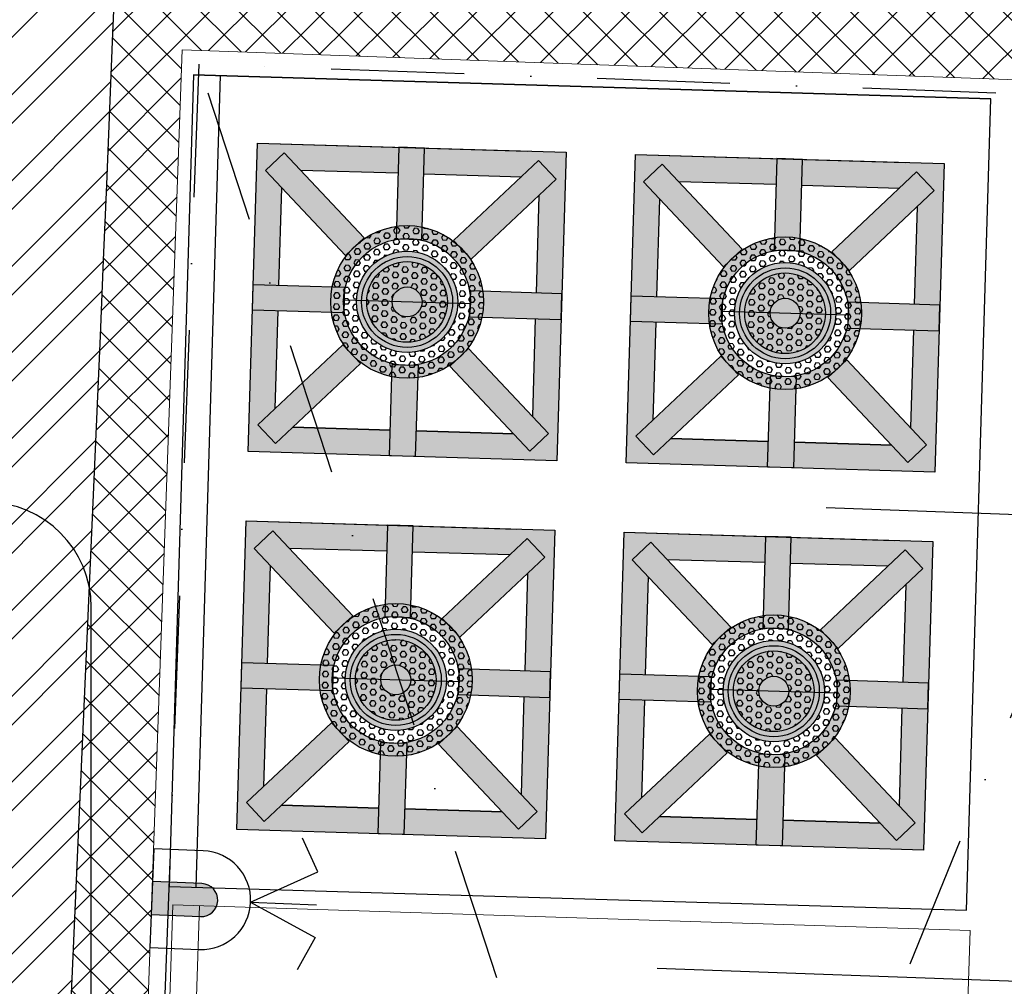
# Model space of a CAD drawing. Header units: millimetres. Extents: x 256680 to 410391, y -77299 to -22623.
# Tile 159 of 241: x 365056 to 365982, y -28330 to -27421. Entities that reach past the tile are written whole.
import ezdxf

# ---------------------------------------------------------------- set-up
doc = ezdxf.new("R2010")
doc.units = ezdxf.units.MM
doc.header["$LTSCALE"] = 2.5
doc.linetypes.add('DASHDOTX2', pattern=[2, 1, -0.5, 0, -0.5])
for name, color, linetype, lineweight in [('CKD Equipments', 252, 'Continuous', 0), ('ELEVATION 1', 143, 'Continuous', 18), ('ELEVATION 4', 157, 'Continuous', 9), ('HATCH LIGHT', 250, 'Continuous', 0), ('L3', 7, 'Continuous', 25), ('L4', 7, 'Continuous', 25), ('WALL', 132, 'Continuous', 25)]:
    doc.layers.add(name, color=color, linetype=linetype, lineweight=lineweight)
for name, color, linetype in [('IQ_200_3D', 1, 'Continuous'), ('L8', 1, 'Continuous'), ('xKAM-B3-01-Kitchen$0$A-FURN', 8, 'Continuous')]:
    doc.layers.add(name, color=color, linetype=linetype)
doc.styles.get("Standard").update_dxf_attribs({"font": 'GOTHIC.TTF'})
doc.dimstyles.new('AJKD_30', dxfattribs={"dimscale": 30, "dimtxt": 2, "dimasz": 1, "dimexe": 0.8, "dimexo": 0.8, "dimgap": 0.5, "dimtad": 1, "dimdec": 0, "dimzin": 0, "dimdsep": 46, "dimtxsty": 'Standard', "dimblk": 'ARCHTICK', "dimcen": 0.125, "dimclrd": 251, "dimclre": 251, "dimclrt": 42, "dimadec": 0, "dimazin": 0, "dimtfac": 1, "dimtdec": 0, "dimtix": 1, "dimtmove": 0, "dimatfit": 3, "dimfxl": 1, "dimtolj": 1, "dimtzin": 0, "dimarcsym": 1})
pattern_1 = [(0, (0, 0), (0, 0.216506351), [0.125, -0.25]), (120, (0, 0), (-0.1875000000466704, -0.1082531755), [0.125, -0.25]), (59.99999999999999, (0.125, 0), (-0.1875000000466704, 0.1082531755), [0.125, -0.25])]

# ---------------------------------------------------------------- blocks, each defined once
blk = doc.blocks.new('xKAM-B3-01-Kitchen$0$rgregr')
at = {"layer": 'xKAM-B3-01-Kitchen$0$A-FURN'}
h = blk.add_hatch(color=256, dxfattribs=at)
edge = h.paths.add_edge_path()
edge.add_arc((9340815.639305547, 6767207.813042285), 2.968333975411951, 0, 360)
edge = h.paths.add_edge_path(flags=16)
edge.add_arc((9340815.639305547, 6767207.813042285), 2.468333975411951, 0, 360)
h = blk.add_hatch(dxfattribs=at)
h.set_pattern_fill('HEX', color=256, style=0)
h.set_pattern_definition(pattern_1)
edge = h.paths.add_edge_path(flags=16)
edge.add_arc((9340815.639305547, 6767207.813042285), 2.468333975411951, 0, 360)
edge = h.paths.add_edge_path()
edge.add_arc((9340815.639305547, 6767207.813042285), 2.968333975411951, 0, 360)
h = blk.add_hatch(dxfattribs=at)
h.set_pattern_fill('HEX', color=256, style=0)
h.set_pattern_definition(pattern_1)
h.paths.add_polyline_path([(9340815.976429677, 6767210.258245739), (9340815.302181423, 6767210.258245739, 0.3360517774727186), (9340813.194102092, 6767208.150166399), (9340813.194102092, 6767207.813042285), (9340813.670971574, 6767207.813042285, -1), (9340817.607639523, 6767207.813042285), (9340818.084509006, 6767207.813042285), (9340818.084509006, 6767208.150166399, 0.3360517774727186)])
h.paths.add_polyline_path([(9340818.084509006, 6767207.475918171), (9340818.084509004, 6767207.813042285), (9340817.607639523, 6767207.813042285, -1), (9340813.670971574, 6767207.813042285), (9340813.194102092, 6767207.813042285), (9340813.194102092, 6767207.475918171, 0.3360517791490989), (9340815.302181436, 6767205.367838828), (9340815.976429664, 6767205.367838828, 0.3360517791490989)])
h = blk.add_hatch(color=256, dxfattribs=at)
edge = h.paths.add_edge_path()
edge.add_arc((9340815.639305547, 6767207.813042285), 1.968333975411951, 0, 360)
edge = h.paths.add_edge_path(flags=16)
edge.add_arc((9340815.639305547, 6767207.813042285), 1.768333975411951, 0, 360)
edge = h.paths.add_edge_path(flags=0)
edge.add_arc((9340815.639305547, 6767207.813042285), 1.568333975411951, 0, 360)
h = blk.add_hatch(color=256, dxfattribs=at)
edge = h.paths.add_edge_path(flags=16)
edge.add_arc((9340815.639305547, 6767207.813042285), 1.568333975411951, 0, 360)
edge = h.paths.add_edge_path()
edge.add_arc((9340815.639305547, 6767207.813042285), 1.768333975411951, 0, 360)
h = blk.add_hatch(dxfattribs=at)
h.set_pattern_fill('HEX', color=256, style=0)
h.set_pattern_definition(pattern_1)
edge = h.paths.add_edge_path()
edge.add_arc((9340815.639305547, 6767207.813042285), 1.568333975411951, 0, 360)
edge = h.paths.add_edge_path(flags=16)
edge.add_arc((9340815.639305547, 6767207.813042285), 0.5813196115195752, 0, 360)
blk.add_line((9340813.194102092, 6767207.813042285), (9340818.084509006, 6767207.813042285), dxfattribs=at)
for radius in [2.968333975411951, 2.468333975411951, 1.968333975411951, 1.768333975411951, 1.568333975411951, 0.5813196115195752]:
    blk.add_circle((9340815.639305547, 6767207.813042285), radius, dxfattribs=at)
blk = doc.blocks.new('_ArchTick')
at = {"color": 0, "linetype": 'ByBlock', "const_width": 0.15}
blk.add_lwpolyline([(-0.5, -0.5), (0.5, 0.5)], dxfattribs=at)
blk = doc.blocks.new('A$C18A26B62')
at = {"layer": 'L3'}
blk.add_hatch(color=1, dxfattribs=at).paths.add_polyline_path([(15.47909474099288, 0), (-15.47909474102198, 0), (-15.47909474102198, -46.43728422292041, 0.4142135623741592), (-2.91038e-11, -61.91637896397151, 0.4142135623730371), (15.47909474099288, -46.43728422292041)])
at = {"layer": 'L3', "color": 1}
for p, q in [((-2.91038e-11, -92.87456844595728), (-30.95818948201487, -154.790947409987)), ((-2.91038e-11, -92.87456844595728), (-2.91038e-11, -154.790947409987)), ((-8.73115e-11, -92.87456844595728), (30.95818948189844, -154.790947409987)), ((-30.95818948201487, -154.790947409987), (-61.9163789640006, -139.3118526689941)), ((30.95818948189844, -154.790947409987), (61.9163789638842, -139.3118526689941))]:
    blk.add_line(p, q, dxfattribs=at)
blk.add_lwpolyline([(-46.43728422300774, 0), (46.43728422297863, 0), (46.43728422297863, -46.43728422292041, -0.4142135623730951), (-2.91038e-11, -92.87456844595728), (-2.91038e-11, -92.87456844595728, -0.4142135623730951), (-46.43728422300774, -46.43728422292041), (-46.43728422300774, 0)], format="xyb", dxfattribs=at)
blk.add_lwpolyline([(-15.47909474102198, 0), (15.47909474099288, 0), (15.47909474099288, -46.43728422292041, -0.4142135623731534), (-2.91038e-11, -61.91637896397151, -0.4142135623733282), (-15.47909474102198, -46.43728422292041)], format="xyb", close=True, dxfattribs=at)

msp = doc.modelspace()

# ---------------------------------------------------------------- hatches: boundary and pattern name
at = {"layer": 'CKD Equipments'}
h = msp.add_hatch(color=7, dxfattribs=at)
h.paths.add_polyline_path([(365427.8799425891, -27831.93057872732), (365560.8868208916, -27835.91892166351), (365564.8751638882, -27702.91204333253), (365540.6920951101, -27702.18689009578), (365537.9416662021, -27793.91068772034), (365553.2016693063, -27810.1141541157), (365535.5888965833, -27826.70140522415), (365520.3288935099, -27810.49793885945), (365428.6050958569, -27807.74750989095)])
h.paths.add_polyline_path([(365296.494762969, -27819.53193087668), (365279.9075119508, -27801.91915812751), (365296.1109782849, -27786.65915508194), (365298.8614071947, -27694.93535739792), (365274.6783384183, -27694.21020413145), (365270.6899954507, -27827.21708249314), (365403.6968736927, -27831.20542545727), (365404.4220269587, -27807.02235668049), (365312.6982293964, -27804.27192771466)])
h.paths.add_polyline_path([(365275.4034916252, -27670.02713532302), (365299.586560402, -27670.75228858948), (365302.3369893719, -27579.02849090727), (365287.076986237, -27562.82502457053), (365304.6897589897, -27546.23777343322), (365319.9497621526, -27562.44123983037), (365411.6735596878, -27565.19166873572), (365412.3987129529, -27541.00859998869), (365279.3918345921, -27537.02025699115)])
h.paths.add_polyline_path([(365435.8566284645, -27565.91682200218), (365527.5804261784, -27568.66725091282), (365543.7838926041, -27553.40724778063), (365560.3711436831, -27571.02002050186), (365544.1676772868, -27586.28002360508), (365541.4172483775, -27678.00382128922), (365565.6003171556, -27678.72897452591), (365569.5886601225, -27545.72209619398), (365436.5817817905, -27541.73375322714)])
h = msp.add_hatch(color=7, dxfattribs=at)
h.paths.add_polyline_path([(365783.3201797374, -27842.58880623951), (365916.3270580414, -27846.57714917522), (365920.315401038, -27713.57027084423), (365896.1323322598, -27712.84511760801), (365893.3819033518, -27804.56891523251), (365908.6419064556, -27820.77238162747), (365891.0291337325, -27837.35963273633), (365875.7691306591, -27821.15616637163), (365784.0453330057, -27818.40573740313)])
h.paths.add_polyline_path([(365651.9350001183, -27830.19015838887), (365635.3477491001, -27812.57738563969), (365651.5512154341, -27797.31738259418), (365654.3016443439, -27705.59358491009), (365630.118575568, -27704.86843164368), (365626.1302326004, -27837.87531000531), (365759.1371108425, -27841.8636529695), (365759.8622641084, -27817.68058419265), (365668.1384665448, -27814.93015522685)])
h.paths.add_polyline_path([(365630.8437287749, -27680.68536283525), (365655.0267975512, -27681.41051610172), (365657.7772265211, -27589.68671841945), (365642.5172233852, -27573.48325208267), (365660.129996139, -27556.8960009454), (365675.3899993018, -27573.09946734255), (365767.1137968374, -27575.84989624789), (365767.8389501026, -27551.66682750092), (365634.8320717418, -27547.67848450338)])
h.paths.add_polyline_path([(365791.2968656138, -27576.57504951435), (365883.0206633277, -27579.32547842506), (365899.2241297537, -27564.06547529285), (365915.8113808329, -27581.67824801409), (365899.6079144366, -27596.93825111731), (365896.8574855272, -27688.66204880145), (365921.0405543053, -27689.38720203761), (365925.0288972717, -27556.38032370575), (365792.0220189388, -27552.39198073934)])
h = msp.add_hatch(color=7, dxfattribs=at)
h.paths.add_polyline_path([(365417.2217150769, -28187.37081587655), (365550.2285933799, -28191.35915881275), (365554.2169363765, -28058.35228048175), (365530.0338675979, -28057.62712724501), (365527.2834386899, -28149.35092486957), (365542.5434417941, -28165.55439126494), (365524.9306690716, -28182.14164237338), (365509.6706659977, -28165.93817600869), (365417.9468683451, -28163.18774704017)])
h.paths.add_polyline_path([(365285.8365354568, -28174.97216802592), (365269.2492844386, -28157.35939527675), (365285.4527507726, -28142.09939223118), (365288.2031796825, -28050.37559454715), (365264.0201109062, -28049.65044128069), (365260.0317679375, -28182.65731964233), (365393.0386461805, -28186.64566260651), (365393.7637994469, -28162.46259382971), (365302.0400018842, -28159.7121648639)])
h.paths.add_polyline_path([(365264.7452641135, -28025.46737247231), (365288.9283328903, -28026.19252573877), (365291.6787618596, -27934.46872805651), (365276.4187587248, -27918.26526171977), (365294.0315314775, -27901.67801058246), (365309.2915346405, -27917.8814769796), (365401.0153321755, -27920.63190588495), (365401.7404854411, -27896.44883713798), (365268.7336070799, -27892.46049414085)])
h.paths.add_polyline_path([(365425.1984009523, -27921.35705915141), (365516.9221986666, -27924.10748806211), (365533.1256650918, -27908.84748492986), (365549.7129161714, -27926.46025765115), (365533.5094497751, -27941.72026075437), (365530.7590208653, -28033.44405843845), (365554.9420896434, -28034.16921167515), (365558.9304326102, -27901.16233334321), (365425.9235542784, -27897.17399037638)])
h = msp.add_hatch(color=7, dxfattribs=at)
h.paths.add_polyline_path([(365772.6619522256, -28198.02904338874), (365905.6688305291, -28202.01738632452), (365909.6571735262, -28069.01050799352), (365885.4741047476, -28068.28535475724), (365882.7236758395, -28160.00915238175), (365897.9836789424, -28176.21261877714), (365880.3709062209, -28192.79986988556), (365865.1109031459, -28176.59640352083), (365773.3871054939, -28173.84597455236)])
h.paths.add_polyline_path([(365641.2767726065, -28185.63039553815), (365624.6895215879, -28168.01762278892), (365640.892987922, -28152.75761974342), (365643.6434168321, -28061.03382205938), (365619.4603480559, -28060.30866879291), (365615.4720050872, -28193.31554715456), (365748.4788833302, -28197.30389011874), (365749.2040365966, -28173.12082134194), (365657.4802390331, -28170.37039237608)])
h.paths.add_polyline_path([(365620.1855012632, -28036.12559998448), (365644.368570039, -28036.85075325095), (365647.1189990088, -27945.12695556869), (365631.8589958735, -27928.92348923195), (365649.4717686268, -27912.33623809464), (365664.7317717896, -27928.53970449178), (365756.4555693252, -27931.29013339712), (365757.1807225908, -27907.10706465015), (365624.1738442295, -27903.11872165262)])
h.paths.add_polyline_path([(365780.6386381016, -27932.01528666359), (365872.3624358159, -27934.76571557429), (365888.5659022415, -27919.50571244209), (365905.1531533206, -27937.11848516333), (365888.9496869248, -27952.3784882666), (365886.199258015, -28044.10228595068), (365910.3823267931, -28044.82743918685), (365914.37066976, -27911.82056085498), (365781.3637914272, -27907.83221788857)])
at = {"layer": 'HATCH LIGHT', "true_color": 0x636466}
h = msp.add_hatch(dxfattribs=at)
h.set_pattern_fill('ANSI32', color=251, scale=6)
h.set_pattern_definition([(45, (300231.2108083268, -46725.02572774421), (-40.41115254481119, 40.41115254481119), []), (45, (300258.1515883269, -46725.02572774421), (-40.41115254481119, 40.41115254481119), [])])
h.paths.add_polyline_path([(377374.0514840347, -32589.97445290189), (377180.1070345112, -32638.81655051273), (377361.6497626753, -33359.69440875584), (364808.9999280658, -33359.58488732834, -0.0002631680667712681), (364794.4728929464, -33559.58476056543), (377618.2620820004, -33559.69664779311)])
h.paths.add_polyline_path([(365222.9449055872, -25157.05522880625), (365022.8614762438, -25157.05522880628, -0.0119723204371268), (364541.6437319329, -34256.03179570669), (364742.2340969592, -34256.03179570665, 0.01195971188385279)])
h.paths.add_polyline_path([(365206.5702329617, -25697.60409340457), (374885.5123452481, -26046.56270283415, 0.003501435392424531), (375379.5834392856, -26800.64148205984), (375547.2076888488, -26691.52636838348), (374997.0973394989, -25850.45577696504), (365212.8048811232, -25497.69893113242, -0.0002624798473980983)])
h = msp.add_hatch(dxfattribs=at)
h.set_pattern_fill('ANSI37', color=251, scale=8)
h.set_pattern_definition([(45, (300231.2108083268, -46725.02572774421), (-17.96051224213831, 17.96051224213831), []), (135, (300231.2108083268, -46725.02572774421), (-17.96051224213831, -17.9605122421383), [])])
edge = h.paths.add_edge_path()
edge.add_line((368000.1106897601, -25798.32067811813), (365206.5702329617, -25697.60409340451))
edge.add_arc((174809.2143858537, -19659.43587777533), 190493.0775355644, 356.573536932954, 358.1835585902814, ccw=False)
edge.add_line((364961.7531150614, -31044.7160152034), (367810.9676704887, -31044.74087449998))
edge.add_line((367810.9676704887, -31044.74087449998), (367937.4725144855, -27535.69369794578))
edge.add_line((367937.4725144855, -27535.69369794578), (367837.5374435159, -27532.09070053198))
edge.add_line((367837.5374435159, -27532.09070053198), (367808.2844690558, -28343.52252291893))
edge.add_line((367808.2844690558, -28343.52252291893), (367808.290766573, -28343.52274996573))
edge.add_line((367808.290766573, -28343.52274996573), (367743.4368131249, -30142.35402741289))
edge.add_line((367743.4368131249, -30142.35402741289), (367714.5078296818, -30944.74003288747))
edge.add_line((367714.5078296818, -30944.74003288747), (365082.8001678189, -30944.71707133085))
edge.add_line((365082.8001678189, -30944.71707133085), (365208.8223793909, -27449.28335022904))
edge.add_line((365208.8223793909, -27449.28335022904), (366208.1730890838, -27485.31332436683))
edge.add_line((366208.1730890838, -27485.31332436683), (366249.5675508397, -27486.80573466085))
edge.add_line((366249.5675508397, -27486.80573466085), (366253.1705482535, -27386.87066369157))
edge.add_line((366253.1705482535, -27386.87066369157), (365212.4253768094, -27349.34827915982))
edge.add_line((365212.4253768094, -27349.34827915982), (365268.3335786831, -25799.89520856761))
edge.add_line((365268.3335786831, -25799.89520856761), (366767.3596432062, -25853.94016977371))
edge.add_line((366767.3596432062, -25853.94016977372), (366756.5506509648, -26153.74538268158))
edge.add_line((366756.5506509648, -26153.74538268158), (366733.1456902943, -26801.70399989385))
edge.add_line((366733.1456902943, -26801.70399989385), (366730.5037943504, -26874.8608423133))
edge.add_line((366730.5037943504, -26874.8608423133), (366830.4404157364, -26878.4659484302))
edge.add_line((366830.4404157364, -26878.4659484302), (366867.2413904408, -25857.54187831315))
edge.add_line((366867.2413904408, -25857.54187831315), (367896.5726213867, -25894.65275167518))
edge.add_line((367896.5726213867, -25894.65275167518), (367869.9643825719, -26632.67610625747))
edge.add_line((367869.9643825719, -26632.67610625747), (367969.8994535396, -26636.27910367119))
edge.add_line((367969.8994535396, -26636.27910367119), (368000.1106897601, -25798.32067811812))
at = {"layer": 'IQ_200_3D'}
h = msp.add_hatch(color=256, dxfattribs=at)
h.paths.add_polyline_path([(365485.3335479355, -27773.33897479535), (365502.9463205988, -27756.75172365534), (365478.011464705, -27730.27524810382), (365460.3986920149, -27746.8624991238)])
h.paths.add_polyline_path([(365404.9857598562, -27788.2224807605), (365429.1688287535, -27788.94763400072), (365430.4577149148, -27745.96468939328), (365406.2746460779, -27745.23953612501)])
h.paths.add_polyline_path([(365333.2699422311, -27751.66380944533), (365349.8571933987, -27769.27658216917), (365376.3336690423, -27744.34172621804), (365359.7464178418, -27726.72895358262)])
h.paths.add_polyline_path([(365317.6612829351, -27695.49909031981), (365360.6442277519, -27696.78797645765), (365361.3693810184, -27672.60490768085), (365318.3864362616, -27671.31602151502)])
h.paths.add_polyline_path([(365362.2671908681, -27642.66393058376), (365379.8799635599, -27626.07667947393), (365354.9451076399, -27599.60020377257), (365337.3323349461, -27616.18745494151)])
h.paths.add_polyline_path([(365409.8209406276, -27626.97448932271), (365434.0040094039, -27627.69964258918), (365435.292895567, -27584.71669792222), (365411.1098267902, -27583.99154465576)])
h.paths.add_polyline_path([(365463.9449865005, -27628.5974524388), (365480.5322376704, -27646.21022513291), (365507.0087132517, -27621.2753692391), (365490.421462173, -27603.66259651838)])
h.paths.add_polyline_path([(365478.9092745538, -27700.33427103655), (365521.8922192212, -27701.6231571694), (365522.6173724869, -27677.44008842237), (365479.634427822, -27676.15120220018)])
h = msp.add_hatch(color=256, dxfattribs=at)
h.paths.add_polyline_path([(365840.7737850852, -27783.99720230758), (365858.3865577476, -27767.40995116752), (365833.4517018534, -27740.93347561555), (365815.8389291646, -27757.52072663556)])
h.paths.add_polyline_path([(365760.4259970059, -27798.88070827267), (365784.6090659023, -27799.60586151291), (365785.8979520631, -27756.62291690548), (365761.7148832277, -27755.89776363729)])
h.paths.add_polyline_path([(365688.7101793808, -27762.32203695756), (365705.2974305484, -27779.93480968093), (365731.7739061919, -27754.99995372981), (365715.1866549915, -27737.38718109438)])
h.paths.add_polyline_path([(365673.1015200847, -27706.15731783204), (365716.0844649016, -27707.44620396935), (365716.8096181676, -27683.26313519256), (365673.8266734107, -27681.97424902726)])
h.paths.add_polyline_path([(365717.7074280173, -27653.32215809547), (365735.3202007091, -27636.73490698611), (365710.385344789, -27610.25843128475), (365692.7725720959, -27626.84568245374)])
h.paths.add_polyline_path([(365765.2611777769, -27637.63271683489), (365789.4442465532, -27638.35787010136), (365790.7331327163, -27595.3749254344), (365766.5500639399, -27594.64977216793)])
h.paths.add_polyline_path([(365819.3852236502, -27639.25567995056), (365835.9724748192, -27656.86845264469), (365862.4489504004, -27631.93359675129), (365845.8616993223, -27614.3208240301)])
h.paths.add_polyline_path([(365834.3495117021, -27710.99249854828), (365877.33245637, -27712.28138468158), (365878.0576096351, -27688.09831593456), (365835.0746649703, -27686.8094297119)])
h = msp.add_hatch(color=256, dxfattribs=at)
h.paths.add_polyline_path([(365474.6753204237, -28128.77921194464), (365492.2880930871, -28112.19196080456), (365467.3532371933, -28085.71548525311), (365449.7404645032, -28102.30273627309)])
h.paths.add_polyline_path([(365394.3275323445, -28143.66271790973), (365418.5106012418, -28144.38787114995), (365419.7994874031, -28101.40492654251), (365395.6164185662, -28100.67977327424)])
h.paths.add_polyline_path([(365322.6117147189, -28107.10404659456), (365339.1989658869, -28124.7168193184), (365365.6754415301, -28099.78196336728), (365349.0881903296, -28082.16919073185)])
h.paths.add_polyline_path([(365307.0030554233, -28050.9393274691), (365349.9860002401, -28052.22821360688), (365350.7111535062, -28028.04514483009), (365307.7282087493, -28026.75625866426)])
h.paths.add_polyline_path([(365351.6089633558, -27998.104167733), (365369.2217360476, -27981.51691662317), (365344.2868801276, -27955.0404409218), (365326.6741074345, -27971.6276920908)])
h.paths.add_polyline_path([(365399.1627131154, -27982.41472647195), (365423.3457818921, -27983.13987973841), (365424.6346680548, -27940.1569350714), (365400.4515992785, -27939.43178180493)])
h.paths.add_polyline_path([(365453.2867589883, -27984.03768958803), (365469.8740101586, -28001.65046228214), (365496.35048574, -27976.71560638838), (365479.7632346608, -27959.10283366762)])
h.paths.add_polyline_path([(365468.2510470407, -28055.7745081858), (365511.2339917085, -28057.06339431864), (365511.9591449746, -28032.8803255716), (365468.9762003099, -28031.59143934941)])
h = msp.add_hatch(color=256, dxfattribs=at)
h.paths.add_polyline_path([(365830.1155575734, -28139.43743945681), (365847.7283302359, -28122.85018831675), (365822.7934743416, -28096.37371276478), (365805.1807016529, -28112.96096378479)])
h.paths.add_polyline_path([(365749.7677694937, -28154.32094542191), (365773.9508383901, -28155.04609866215), (365775.2397245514, -28112.06315405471), (365751.0566557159, -28111.33800078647)])
h.paths.add_polyline_path([(365678.0519518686, -28117.7622741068), (365694.6392030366, -28135.37504683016), (365721.1156786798, -28110.44019087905), (365704.5284274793, -28092.82741824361)])
h.paths.add_polyline_path([(365662.4432925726, -28061.59755498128), (365705.4262373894, -28062.88644111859), (365706.1513906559, -28038.7033723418), (365663.1684458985, -28037.4144861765)])
h.paths.add_polyline_path([(365707.0492005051, -28008.76239524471), (365724.6619731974, -27992.1751441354), (365699.7271172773, -27965.69866843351), (365682.1143445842, -27982.28591960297)])
h.paths.add_polyline_path([(365754.6029502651, -27993.07295398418), (365778.7860190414, -27993.79810725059), (365780.074905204, -27950.81516258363), (365755.8918364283, -27950.09000931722)])
h.paths.add_polyline_path([(365808.7269961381, -27994.6959170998), (365825.3142473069, -28012.30868979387), (365851.7907228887, -27987.37383390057), (365835.2034718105, -27969.76106117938)])
h.paths.add_polyline_path([(365823.6912841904, -28066.43273569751), (365866.6742288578, -28067.72162183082), (365867.3993821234, -28043.53855308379), (365824.4164374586, -28042.24966686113)])
at = {"layer": 'xKAM-B3-01-Kitchen$0$A-FURN'}
h = msp.add_hatch(color=256, dxfattribs=at)
h.paths.add_polyline_path([(365535.588896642, -27826.70140525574), (365553.2016693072, -27810.11415408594), (365502.9463205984, -27756.75172368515), (365485.3335479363, -27773.33897476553)])
h.paths.add_polyline_path([(365403.6968737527, -27831.20542545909), (365427.8799425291, -27831.9305787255), (365429.168828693, -27788.94763402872), (365404.9857599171, -27788.22248073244)])
h.paths.add_polyline_path([(365279.9075118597, -27801.91915818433), (365296.4947630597, -27819.53193084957), (365349.8571933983, -27769.27658219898), (365333.2699423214, -27751.66380944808)])
h.paths.add_polyline_path([(365274.6783384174, -27694.21020416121), (365317.6612829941, -27695.49909032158), (365318.3864362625, -27671.3160214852), (365275.4034916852, -27670.02713532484)])
h.paths.add_polyline_path([(365337.3323348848, -27616.18745499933), (365354.9451076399, -27599.60020377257), (365304.6897589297, -27546.23777343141), (365287.0769862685, -27562.82502451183)])
h.paths.add_polyline_path([(365411.1098267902, -27583.99154465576), (365435.292895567, -27584.71669792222), (365436.5817817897, -27541.73375325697), (365412.3987129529, -27541.00859998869)])
h.paths.add_polyline_path([(365490.4214621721, -27603.66259654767), (365507.0087132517, -27621.2753692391), (365560.3711437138, -27571.02002047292), (365543.7838926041, -27553.40724778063)])
h.paths.add_polyline_path([(365521.8922191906, -27701.62315719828), (365564.8751638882, -27702.91204333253), (365565.6003171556, -27678.72897452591), (365522.6173724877, -27677.4400883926)])
h = msp.add_hatch(color=256, dxfattribs=at)
h.paths.add_polyline_path([(365891.0291337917, -27837.35963276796), (365908.6419064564, -27820.77238159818), (365858.3865577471, -27767.40995119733), (365840.7737850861, -27783.99720227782)])
h.paths.add_polyline_path([(365759.1371109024, -27841.86365297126), (365783.3201796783, -27842.58880623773), (365784.6090658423, -27799.60586154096), (365760.4259970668, -27798.88070824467)])
h.paths.add_polyline_path([(365635.3477490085, -27812.57738569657), (365651.935000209, -27830.19015836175), (365705.2974305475, -27779.93480971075), (365688.7101794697, -27762.32203696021)])
h.paths.add_polyline_path([(365630.1185755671, -27704.86843167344), (365673.1015201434, -27706.15731783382), (365673.8266734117, -27681.97424899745), (365630.8437288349, -27680.68536283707)])
h.paths.add_polyline_path([(365692.772572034, -27626.84568251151), (365710.385344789, -27610.25843128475), (365660.129996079, -27556.89600094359), (365642.5172234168, -27573.48325202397)])
h.paths.add_polyline_path([(365766.5500639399, -27594.64977216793), (365790.7331327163, -27595.3749254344), (365792.022018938, -27552.39198076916), (365767.8389501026, -27551.66682750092)])
h.paths.add_polyline_path([(365845.8616993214, -27614.32082405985), (365862.4489504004, -27631.93359675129), (365915.8113808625, -27581.67824798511), (365899.2241297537, -27564.06547529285)])
h.paths.add_polyline_path([(365877.3324563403, -27712.28138471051), (365920.315401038, -27713.57027084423), (365921.0405543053, -27689.38720203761), (365878.0576096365, -27688.09831590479)])
h = msp.add_hatch(color=256, dxfattribs=at)
h.paths.add_polyline_path([(365524.9306691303, -28182.14164240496), (365542.543441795, -28165.55439123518), (365492.2880930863, -28112.19196083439), (365474.6753204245, -28128.77921191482)])
h.paths.add_polyline_path([(365393.0386462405, -28186.64566260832), (365417.2217150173, -28187.37081587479), (365418.5106011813, -28144.38787117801), (365394.3275324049, -28143.66271788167)])
h.paths.add_polyline_path([(365269.2492843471, -28157.35939533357), (365285.836535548, -28174.9721679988), (365339.198965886, -28124.71681934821), (365322.6117148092, -28107.10404659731)])
h.paths.add_polyline_path([(365264.0201109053, -28049.65044131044), (365307.0030554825, -28050.93932747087), (365307.7282087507, -28026.7562586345), (365264.7452641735, -28025.46737247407)])
h.paths.add_polyline_path([(365326.6741073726, -27971.62769214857), (365344.2868801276, -27955.0404409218), (365294.0315314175, -27901.67801058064), (365276.4187587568, -27918.26526166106)])
h.paths.add_polyline_path([(365400.4515992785, -27939.43178180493), (365424.6346680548, -27940.1569350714), (365425.923554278, -27897.17399040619), (365401.7404854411, -27896.44883713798)])
h.paths.add_polyline_path([(365479.7632346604, -27959.10283369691), (365496.35048574, -27976.71560638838), (365549.7129162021, -27926.46025762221), (365533.1256650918, -27908.84748492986)])
h.paths.add_polyline_path([(365511.2339916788, -28057.06339434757), (365554.2169363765, -28058.35228048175), (365554.9420896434, -28034.16921167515), (365511.9591449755, -28032.88032554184)])
h = msp.add_hatch(color=256, dxfattribs=at)
h.paths.add_polyline_path([(365880.3709062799, -28192.79986991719), (365897.9836789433, -28176.21261874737), (365847.728330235, -28122.85018834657), (365830.1155575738, -28139.437439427)])
h.paths.add_polyline_path([(365748.4788833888, -28197.30389012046), (365772.6619521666, -28198.02904338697), (365773.95083833, -28155.04609869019), (365749.7677695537, -28154.32094539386)])
h.paths.add_polyline_path([(365624.6895214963, -28168.01762284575), (365641.2767726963, -28185.63039551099), (365694.6392030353, -28135.37504685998), (365678.0519519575, -28117.76227410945)])
h.paths.add_polyline_path([(365619.4603480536, -28060.30866882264), (365662.4432926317, -28061.59755498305), (365663.1684458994, -28037.41448614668), (365620.1855013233, -28036.1255999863)])
h.paths.add_polyline_path([(365682.1143445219, -27982.28591966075), (365699.7271172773, -27965.69866843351), (365649.4717685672, -27912.33623809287), (365631.8589959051, -27928.92348917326)])
h.paths.add_polyline_path([(365755.8918364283, -27950.09000931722), (365780.074905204, -27950.81516258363), (365781.3637914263, -27907.83221791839), (365757.1807225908, -27907.10706465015)])
h.paths.add_polyline_path([(365835.2034718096, -27969.76106120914), (365851.7907228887, -27987.37383390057), (365905.1531533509, -27937.11848513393), (365888.5659022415, -27919.50571244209)])
h.paths.add_polyline_path([(365866.6742288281, -28067.72162185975), (365909.6571735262, -28069.01050799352), (365910.3823267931, -28044.82743918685), (365867.3993821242, -28043.53855305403)])

# ---------------------------------------------------------------- linework, layer by layer
at = {"layer": 'CKD Equipments'}
msp.add_lwpolyline([(365180.3487684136, -28852.97914546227), (365199.8909581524, -28253.29747755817), (365949.4930430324, -28277.72521473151), (365929.9508532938, -28877.4068826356), (365180.3487684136, -28852.97914546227), (365205.3355045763, -28853.79340336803), (365224.877694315, -28254.11173546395)], dxfattribs=at)
at = {"layer": 'ELEVATION 1'}
for p, q in [((365082.8001678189, -30944.71707133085), (365208.8223793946, -27449.28335012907)), ((365208.8223793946, -27449.28335012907), (366249.5675508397, -27486.80573466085))]:
    msp.add_line(p, q, dxfattribs=at)
at = {"layer": 'L4', "color": 7, "linetype": 'Continuous', "elevation": -24820.12269848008}
msp.add_lwpolyline([(364022.5324040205, -27973.71795306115), (364022.5324040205, -28473.38544057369, 0.414213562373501), (364121.4398763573, -28572.29291292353), (365024.3517223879, -28572.29291292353, 0.4142135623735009), (365123.2591947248, -28473.38544057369), (365123.2591947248, -27973.71795306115, 0.4142135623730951), (365024.3517223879, -27874.81048072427), (364121.4398763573, -27874.81048072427, 0.4142135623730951)], format="xyb", close=True, dxfattribs=at)
at = {"layer": 'L8', "linetype": 'DASHDOTX2', "ltscale": 50, "elevation": 889.9999999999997}
msp.add_lwpolyline([(365224.2534157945, -27462.96764985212), (365125.3726306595, -30188.41007144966), (366124.7233403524, -30224.44004558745), (366223.6041254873, -27498.99762398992)], close=True, dxfattribs=at)
for points in [[(366124.7233403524, -30224.44004558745), (365224.2534157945, -27462.96764985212)], [(366223.6041254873, -27498.99762398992), (365125.3726306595, -30188.41007144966)]]:
    msp.add_lwpolyline(points, dxfattribs=at)
at = {"layer": 'WALL'}
msp.add_arc((174809.214385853, -19659.43587777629), 190493.077535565, 355.6053840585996, 358.3462138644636, dxfattribs=at)
at = {"layer": 'xKAM-B3-01-Kitchen$0$A-FURN'}
for p, q in [((365219.3251324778, -27472.85173670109), (365196.439710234, -28236.05555276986)), ((365219.3251324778, -27472.85173670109), (365968.9881748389, -27495.33112543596)), ((365968.9881748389, -27495.33112543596), (365219.3251324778, -27472.85173670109)), ((365244.3139005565, -27473.60104965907), (365221.4284783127, -28236.80486572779)), ((365946.1027525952, -28258.53494150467), (365968.9881748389, -27495.3311254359)), ((365279.3918346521, -27537.02025699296), (365533.2777183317, -27544.63327664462)), ((365287.0769862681, -27562.82502454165), (365304.6897589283, -27546.23777346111)), ((365379.8799635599, -27626.07667947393), (365304.6897589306, -27546.23777340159)), ((365634.8320718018, -27547.67848450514), (365888.71795548, -27555.29150415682)), ((365634.8320718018, -27547.67848450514), (365888.71795548, -27555.29150415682)), ((365463.9449865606, -27628.59745244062), (365543.7838926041, -27553.40724778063)), ((365560.3711436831, -27571.02002050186), (365543.7838926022, -27553.40724784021)), ((365642.5172234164, -27573.48325205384), (365660.1299960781, -27556.89600097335)), ((365735.3202007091, -27636.73490698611), (365660.1299960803, -27556.89600091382)), ((365362.2671908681, -27642.66393058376), (365287.0769862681, -27562.82502454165)), ((365819.3852237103, -27639.25567995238), (365899.2241297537, -27564.06547529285)), ((365915.8113808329, -27581.67824801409), (365899.2241297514, -27564.06547535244)), ((365480.5322376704, -27646.21022513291), (365560.3711436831, -27571.02002050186)), ((365717.7074280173, -27653.32215809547), (365642.5172234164, -27573.48325205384)), ((365835.9724748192, -27656.86845264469), (365915.8113808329, -27581.67824801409)), ((365362.2671908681, -27642.66393058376), (365379.8799635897, -27626.07667947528)), ((365480.5322376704, -27646.21022513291), (365463.9449865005, -27628.5974524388)), ((365717.7074280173, -27653.32215809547), (365735.3202007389, -27636.73490698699)), ((365835.9724748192, -27656.86845264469), (365819.3852236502, -27639.25567995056)), ((365359.7464179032, -27726.72895352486), (365279.9075118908, -27801.9191581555)), ((365359.7464179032, -27726.72895352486), (365376.3336690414, -27744.34172624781)), ((365478.0114647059, -27730.275248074), (365460.3986919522, -27746.86249921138)), ((365478.0114647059, -27730.275248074), (365553.2016693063, -27810.1141541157)), ((365376.3336690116, -27744.34172624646), (365296.494762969, -27819.53193087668)), ((365715.1866550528, -27737.38718103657), (365635.3477490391, -27812.57738566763)), ((365715.1866550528, -27737.38718103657), (365731.7739061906, -27754.99995375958)), ((365833.4517018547, -27740.93347558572), (365815.838929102, -27757.52072672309)), ((365833.4517018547, -27740.93347558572), (365908.6419064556, -27820.77238162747)), ((365460.3986920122, -27746.86249921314), (365535.588896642, -27826.70140525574)), ((365731.7739061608, -27754.9999537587), (365651.9350001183, -27830.19015838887)), ((365815.838929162, -27757.52072672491), (365891.0291337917, -27837.35963276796)), ((365279.9075118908, -27801.9191581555), (365296.4947629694, -27819.53193084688)), ((365553.2016693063, -27810.1141541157), (365535.5888966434, -27826.70140522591)), ((365635.3477490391, -27812.57738566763), (365651.9350001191, -27830.19015835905)), ((365908.6419064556, -27820.77238162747), (365891.0291337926, -27837.35963273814)), ((365268.7336071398, -27892.46049414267), (365522.6194908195, -27900.07351379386)), ((365268.7336071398, -27892.46049414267), (365522.6194908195, -27900.07351379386)), ((365276.4187587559, -27918.26526169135), (365294.0315314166, -27901.67801061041)), ((365369.2217360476, -27981.51691662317), (365294.0315314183, -27901.67801055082)), ((365453.2867590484, -27984.03768958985), (365533.1256650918, -27908.84748492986)), ((365549.7129161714, -27926.46025765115), (365533.1256650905, -27908.84748498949)), ((365624.1738442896, -27903.11872165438), (365878.0597279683, -27910.73174130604)), ((365624.1738442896, -27903.11872165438), (365878.0597279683, -27910.73174130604)), ((365351.6089633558, -27998.104167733), (365276.4187587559, -27918.26526169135)), ((365631.8589959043, -27928.92348920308), (365649.4717685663, -27912.33623812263)), ((365724.6619731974, -27992.1751441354), (365649.471768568, -27912.33623806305)), ((365808.7269961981, -27994.69591710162), (365888.5659022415, -27919.50571244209)), ((365905.1531533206, -27937.11848516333), (365888.5659022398, -27919.50571250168)), ((365469.8740101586, -28001.65046228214), (365549.7129161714, -27926.46025765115)), ((365707.0492005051, -28008.76239524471), (365631.8589959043, -27928.92348920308)), ((365825.3142473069, -28012.30868979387), (365905.1531533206, -27937.11848516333)), ((365351.6089633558, -27998.104167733), (365369.2217360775, -27981.51691662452)), ((365469.8740101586, -28001.65046228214), (365453.2867589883, -27984.03768958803)), ((365707.0492005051, -28008.76239524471), (365724.6619732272, -27992.17514413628)), ((365825.3142473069, -28012.30868979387), (365808.7269961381, -27994.6959170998)), ((365349.0881903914, -28082.16919067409), (365269.2492843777, -28157.35939530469)), ((365349.0881903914, -28082.16919067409), (365365.6754415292, -28099.78196339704)), ((365467.3532371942, -28085.71548522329), (365449.74046444, -28102.30273636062)), ((365467.3532371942, -28085.71548522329), (365542.5434417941, -28165.55439126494)), ((365704.5284275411, -28092.82741818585), (365624.689521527, -28168.01762281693)), ((365704.5284275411, -28092.82741818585), (365721.1156786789, -28110.44019090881)), ((365365.6754414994, -28099.78196339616), (365285.8365354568, -28174.97216802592)), ((365449.7404645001, -28102.30273636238), (365524.9306691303, -28182.14164240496)), ((365822.7934743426, -28096.37371273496), (365805.1807015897, -28112.96096387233)), ((365822.7934743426, -28096.37371273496), (365897.9836789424, -28176.21261877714)), ((365721.1156786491, -28110.44019090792), (365641.2767726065, -28185.63039553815)), ((365805.1807016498, -28112.96096387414), (365880.3709062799, -28192.79986991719)), ((365269.2492843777, -28157.35939530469), (365285.8365354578, -28174.97216799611)), ((365542.5434417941, -28165.55439126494), (365524.9306691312, -28182.14164237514)), ((365624.689521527, -28168.01762281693), (365641.2767726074, -28185.63039550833)), ((365897.9836789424, -28176.21261877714), (365880.3709062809, -28192.79986988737)), ((365196.439710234, -28236.05555276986), (365946.1027525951, -28258.53494150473))]:
    msp.add_line(p, q, dxfattribs=at)
for points in [[(365560.886820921, -27835.91892169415), (365270.6899954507, -27827.21708249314), (365279.3918346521, -27537.02025699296), (365569.5886601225, -27545.72209619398)], [(365436.5817817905, -27541.73375322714), (365412.3987129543, -27541.00859995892), (365409.8209406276, -27626.97448932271), (365434.004009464, -27627.69964259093)], [(365916.3270580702, -27846.57714920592), (365626.1302326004, -27837.87531000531), (365634.8320718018, -27547.67848450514), (365925.0288972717, -27556.38032370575)], [(365792.0220189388, -27552.39198073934), (365767.8389501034, -27551.6668274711), (365765.2611777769, -27637.63271683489), (365789.4442466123, -27638.35787010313)], [(365360.644227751, -27696.78797648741), (365274.6783384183, -27694.21020413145), (365275.4034916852, -27670.02713532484), (365361.3693810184, -27672.60490768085)], [(365478.9092745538, -27700.33427103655), (365564.8751638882, -27702.91204333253), (365565.6003171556, -27678.72897452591), (365479.6344278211, -27676.15120222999)], [(365716.0844649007, -27707.44620399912), (365630.118575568, -27704.86843164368), (365630.8437288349, -27680.68536283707), (365716.8096181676, -27683.26313519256)], [(365834.3495117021, -27710.99249854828), (365920.315401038, -27713.57027084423), (365921.0405543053, -27689.38720203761), (365835.0746649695, -27686.80942974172)], [(365427.8799425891, -27831.93057872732), (365403.6968737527, -27831.20542545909), (365406.2746460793, -27745.23953609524), (365430.4577149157, -27745.96468936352)], [(365783.3201797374, -27842.58880623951), (365759.1371109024, -27841.86365297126), (365761.7148832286, -27755.89776360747), (365785.8979520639, -27756.62291687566)], [(365550.2285934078, -28191.3591588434), (365260.0317679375, -28182.65731964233), (365268.7336071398, -27892.46049414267), (365558.9304326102, -27901.16233334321)], [(365425.9235542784, -27897.17399037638), (365401.740485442, -27896.44883710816), (365399.1627131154, -27982.41472647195), (365423.3457819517, -27983.13987974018)], [(365905.6688305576, -28202.01738635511), (365615.4720050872, -28193.31554715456), (365624.1738442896, -27903.11872165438), (365914.37066976, -27911.82056085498)], [(365781.3637914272, -27907.83221788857), (365757.1807225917, -27907.10706462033), (365754.6029502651, -27993.07295398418), (365778.7860191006, -27993.79810725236)], [(365349.9860002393, -28052.22821363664), (365264.0201109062, -28049.65044128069), (365264.7452641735, -28025.46737247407), (365350.7111535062, -28028.04514483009)], [(365468.2510470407, -28055.7745081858), (365554.2169363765, -28058.35228048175), (365554.9420896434, -28034.16921167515), (365468.976200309, -28031.59143937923)], [(365705.4262373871, -28062.88644114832), (365619.4603480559, -28060.30866879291), (365620.1855013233, -28036.1255999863), (365706.1513906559, -28038.7033723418)], [(365823.6912841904, -28066.43273569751), (365909.6571735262, -28069.01050799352), (365910.3823267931, -28044.82743918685), (365824.4164374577, -28042.24966689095)], [(365417.2217150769, -28187.37081587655), (365393.0386462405, -28186.64566260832), (365395.6164185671, -28100.67977324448), (365419.7994874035, -28101.40492651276)], [(365772.6619522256, -28198.02904338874), (365748.4788833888, -28197.30389012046), (365751.0566557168, -28111.3380007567), (365775.2397245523, -28112.06315402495)]]:
    msp.add_lwpolyline(points, close=True, dxfattribs=at)
for points in [[(365319.9497620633, -27562.44123982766), (365411.6735596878, -27565.19166873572)], [(365435.8566285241, -27565.91682200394), (365527.5804261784, -27568.66725091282)], [(365675.3899992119, -27573.09946733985), (365767.1137968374, -27575.84989624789)], [(365791.2968656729, -27576.57504951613), (365883.0206633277, -27579.32547842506)], [(365299.586560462, -27670.7522885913), (365302.336989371, -27579.02849093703)], [(365544.1676772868, -27586.28002360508), (365541.4172483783, -27678.0038212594)], [(365655.0267976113, -27681.41051610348), (365657.7772265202, -27589.68671844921)], [(365899.6079144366, -27596.93825111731), (365896.8574855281, -27688.66204877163)], [(365296.1109782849, -27786.65915508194), (365298.8614071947, -27694.93535739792)], [(365540.6920951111, -27702.18689006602), (365537.9416662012, -27793.9106877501)], [(365651.5512154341, -27797.31738259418), (365654.3016443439, -27705.59358491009)], [(365896.1323322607, -27712.84511757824), (365893.3819033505, -27804.56891526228)], [(365404.4220270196, -27807.02235665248), (365312.6982293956, -27804.27192774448)], [(365312.6982293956, -27804.27192774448), (365404.4220270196, -27807.02235665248)], [(365520.3288935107, -27810.4979388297), (365428.6050958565, -27807.74750992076)], [(365428.6050958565, -27807.74750992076), (365520.3288935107, -27810.4979388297)], [(365759.8622641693, -27817.68058416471), (365668.1384665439, -27814.93015525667)], [(365668.1384665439, -27814.93015525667), (365759.8622641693, -27817.68058416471)], [(365875.7691306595, -27821.15616634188), (365784.0453330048, -27818.40573743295)], [(365784.0453330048, -27818.40573743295), (365875.7691306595, -27821.15616634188)], [(365309.2915345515, -27917.88147697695), (365401.0153321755, -27920.63190588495)], [(365425.1984010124, -27921.35705915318), (365516.9221986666, -27924.10748806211)], [(365664.7317716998, -27928.53970448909), (365756.4555693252, -27931.29013339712)], [(365288.9283329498, -28026.19252574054), (365291.6787618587, -27934.46872808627)], [(365780.6386381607, -27932.01528666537), (365872.3624358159, -27934.76571557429)], [(365533.5094497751, -27941.72026075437), (365530.7590208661, -28033.44405840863)], [(365644.3685700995, -28036.85075325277), (365647.1189990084, -27945.12695559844)], [(365888.9496869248, -27952.3784882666), (365886.1992580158, -28044.10228592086)], [(365285.4527507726, -28142.09939223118), (365288.2031796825, -28050.37559454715)], [(365530.0338675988, -28057.62712721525), (365527.283438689, -28149.35092489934)], [(365640.892987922, -28152.75761974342), (365643.6434168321, -28061.03382205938)], [(365885.4741047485, -28068.28535472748), (365882.7236758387, -28160.00915241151)], [(365393.7637995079, -28162.46259380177), (365302.0400018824, -28159.71216489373)], [(365302.0400018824, -28159.71216489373), (365393.7637995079, -28162.46259380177)], [(365509.6706659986, -28165.93817597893), (365417.9468683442, -28163.18774706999)], [(365417.9468683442, -28163.18774706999), (365509.6706659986, -28165.93817597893)], [(365749.2040366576, -28173.120821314), (365657.4802390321, -28170.3703924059)], [(365657.4802390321, -28170.3703924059), (365749.2040366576, -28173.120821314)], [(365865.1109031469, -28176.59640349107), (365773.387105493, -28173.84597458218)], [(365773.387105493, -28173.84597458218), (365865.1109031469, -28176.59640349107)]]:
    msp.add_lwpolyline(points, dxfattribs=at)

# ---------------------------------------------------------------- block references
at = {"layer": 'L3', "color": 2, "lineweight": 50, "extrusion": (0, 0, -1), "zscale": -1, "rotation": 272.3239411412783}
msp.add_blockref('A$C18A26B62', (-365180.2683170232, -28247.10633140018), dxfattribs=at)
at = {"layer": 'xKAM-B3-01-Kitchen$0$A-FURN', "xscale": 24.19393856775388, "yscale": 24.1939385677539, "zscale": 24.1939385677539, "rotation": 178.2824439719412}
for p in [(231162270.1632175, 156850642.622274), (231162625.6034547, 156850631.9640464), (231162259.50499, 156850287.1820368), (231162614.9452271, 156850276.5238093)]:
    msp.add_blockref('xKAM-B3-01-Kitchen$0$rgregr', p, dxfattribs=at)

# ---------------------------------------------------------------- leaders
at = {"layer": 'ELEVATION 4'}
for points in [[(366365.3553744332, -27900.08898867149), (365814.226107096, -27880.21891397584)], [(366206.4500243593, -28333.04826485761), (365655.320757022, -28313.17819016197)]]:
    msp.add_leader(points, dimstyle='AJKD_30', override={"dimasz": 5, "dimgap": 0.5, "dimtad": 0, "dimldrblk": 'DotBlank', "dimfxl": 0.18, "dimfxlon": 1, "dimarcsym": 2}, dxfattribs=at)

doc.saveas('drawing.dxf')
